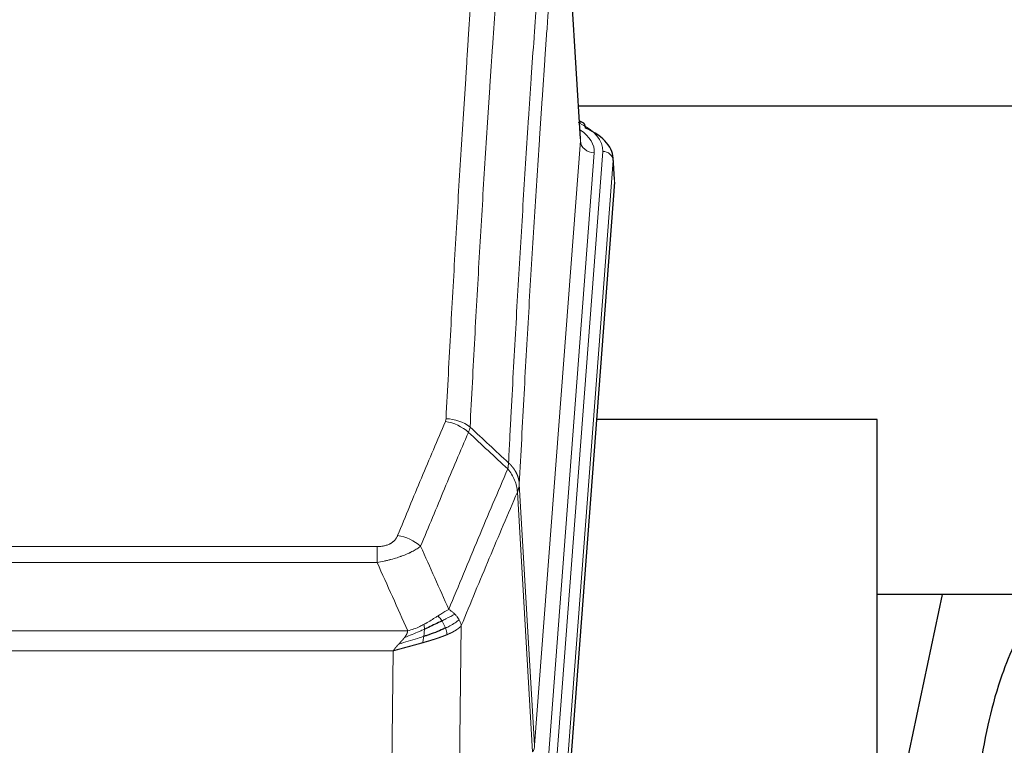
# Model space of a CAD drawing. Header units: inches. Extents: x 0 to 23760, y -13 to 16800.
# Tile 135 of 256: x 4380 to 4661, y 14096 to 14304. Entities that reach past the tile are written whole.
import ezdxf

# ---------------------------------------------------------------- set-up
doc = ezdxf.new("R2010")
doc.units = ezdxf.units.IN
doc.layers.add('1', color=7, linetype='Continuous', true_color=0xffffff)

msp = doc.modelspace()

# ---------------------------------------------------------------- linework, layer by layer
at = {"layer": '1', "color": 2, "linetype": 'Continuous', "lineweight": 25}
for p, q in [((4540.282, 14269.592), (4535.031, 14356.229)), ((4706.874, 14278.985), (4539.774, 14278.985)), ((4540.913, 14274.299), (4539.97, 14274.734)), ((4550.041, 14257.959), (4549.661, 14264.241)), ((4550.036, 14257.175), (4536.918, 14083.722)), ((4625.174, 14189.411), (4544.905, 14189.411)), ((4625.174, 14000.61), (4625.174, 14189.411)), ((4643.697, 14139.33), (4625.174, 14051.436)), ((4695.527, 14139.332), (4625.192, 14139.332))]:
    msp.add_line(p, q, dxfattribs=at)
at = {"layer": '1', "color": 110, "linetype": 'Continuous', "lineweight": 13}
for p, q in [((4540.277, 14269.016), (4535.029, 14355.606)), ((4527.211, 14096.243), (4540.277, 14269.016)), ((4544.269, 14265.59), (4531.203, 14092.817)), ((4533.55, 14092.664), (4546.661, 14266.025)), ((4549.655, 14263.455), (4536.544, 14090.094)), ((4550.036, 14257.175), (4549.655, 14263.455)), ((4522.834, 14170.92), (4527.211, 14096.243)), ((4526.63, 14094.334), (4522.278, 14168.586)), ((4276.842, 14153.039), (4482.185, 14153.039)), ((4482.185, 14148.475), (4482.185, 14153.039)), ((4482.185, 14148.475), (4276.842, 14148.475)), ((4268.111, 14128.996), (4490.916, 14128.996)), ((4506.235, 14130.442), (4505.278, 14054.791)), ((4486.803, 14123.252), (4272.224, 14123.252)), ((4485.835, 14046.756), (4486.803, 14123.252))]:
    msp.add_line(p, q, dxfattribs=at)
for centre, major_axis, ratio, start_param, end_param in [((4522.642, 14266.399), (24.034, 0.016), 0.461198, 6.2480186, 7.0671317), ((4539.656, 14271.575), (1.258, 2.724), 0.6272114, 6.2831797, 6.7581181), ((4520.25, 14265.964), (24.034, 0.016), 0.461198, 6.2480186, 6.8801307), ((4544.269, 14269.138), (3.989, -0.302), 0.8864705, 3.2608937, 4.7793301), ((4546.661, 14263.364), (2.991, -0.226), 0.8864705, 0.119301, 1.6377375), ((4501.693, 14180.499), (-9.188, 3.948), 0.8056434, 4.2999866, 5.045624), ((4501.88, 14181.291), (-9.987, 0.512), 0.8285973, 3.9974013, 4.7548106), ((4488.032, 14148.037), (9.245, -3.812), 0.7933159, 1.14397, 1.886928), ((4507.185, 14096.755), (-20.038, 0.241), 0.4621297, 2.903225, 3.1123764)]:
    msp.add_ellipse(centre, major_axis=major_axis, ratio=ratio, start_param=start_param, end_param=end_param, dxfattribs=at)
at = {"layer": '1', "color": 2, "linetype": 'Continuous', "lineweight": 25}
for centre, major_axis, ratio, start_param, end_param in [((4539.656, 14271.575), (1.258, 2.724), 0.6272114, 5.3993548, 6.2831797), ((4522.642, 14263.738), (27.03, 0.194), 0.4633579, 6.2451225, 7.0642357)]:
    msp.add_ellipse(centre, major_axis=major_axis, ratio=ratio, start_param=start_param, end_param=end_param, dxfattribs=at)
at = {"layer": '1', "color": 110, "linetype": 'Continuous', "lineweight": 13}
for points, knots in [([(4501.88, 14189.58), (4502.318, 14198.159), (4503.208, 14215.077), (4504.129, 14231.52), (4504.831, 14243.672), (4505.067, 14247.694), (4505.543, 14255.676), (4505.783, 14259.638), (4506.508, 14271.433), (4506.999, 14279.175), (4507.623, 14288.699), (4507.748, 14290.596), (4507.999, 14294.375), (4508.378, 14300.019), (4508.76, 14305.593), (4509.531, 14316.648), (4510.573, 14331.137), (4512.181, 14352.122), (4513.282, 14365.612), (4513.839, 14372.232)], [0, 0, 0, 0, 0.125, 0.25, 0.25, 0.3125, 0.3125, 0.375, 0.375, 0.5, 0.5, 0.53125, 0.53125, 0.5625, 0.625, 0.625, 0.75, 0.875, 1, 1, 1, 1]), ([(4520.722, 14369.642), (4520.164, 14363.03), (4519.062, 14349.555), (4517.452, 14328.595), (4516.409, 14314.122), (4515.637, 14303.081), (4515.254, 14297.513), (4514.875, 14291.875), (4514.623, 14288.101), (4514.498, 14286.206), (4513.874, 14276.693), (4513.382, 14268.96), (4512.656, 14257.179), (4512.415, 14253.222), (4511.939, 14245.249), (4511.703, 14241.232), (4511, 14229.094), (4510.078, 14212.671), (4509.186, 14195.772), (4508.748, 14187.204)], [0, 0, 0, 0, 0.125, 0.25, 0.375, 0.375, 0.4375, 0.46875, 0.46875, 0.5, 0.5, 0.625, 0.625, 0.6875, 0.6875, 0.75, 0.75, 0.875, 1, 1, 1, 1]), ([(4519.745, 14176.982), (4519.801, 14178.072), (4519.857, 14179.16), (4519.969, 14181.333), (4520.137, 14184.586), (4520.533, 14192.136), (4520.876, 14198.538), (4521.569, 14211.247), (4522.51, 14227.945), (4523.968, 14252.246), (4524.972, 14267.951), (4525.546, 14276.645), (4525.61, 14277.609), (4525.738, 14279.533), (4525.931, 14282.413), (4526.382, 14289.092), (4526.774, 14294.744), (4527.102, 14299.415), (4527.168, 14300.347), (4527.3, 14302.207), (4527.498, 14304.991), (4527.963, 14311.445), (4528.366, 14316.903), (4529.178, 14327.722), (4530.275, 14341.887), (4531.403, 14355.531), (4531.974, 14362.222)], [0, 0, 0, 0, 0.015625, 0.015625, 0.03125, 0.0625, 0.125, 0.125, 0.25, 0.375, 0.5, 0.5, 0.515625, 0.515625, 0.53125, 0.5625, 0.625, 0.625, 0.640625, 0.640625, 0.65625, 0.6875, 0.75, 0.75, 0.875, 1, 1, 1, 1]), ([(4535.029, 14355.606), (4534.46, 14348.933), (4533.335, 14335.327), (4532.241, 14321.203), (4531.432, 14310.415), (4531.03, 14304.972), (4530.566, 14298.537), (4530.368, 14295.761), (4530.237, 14293.906), (4530.171, 14292.977), (4529.843, 14288.32), (4529.453, 14282.684), (4529.003, 14276.025), (4528.811, 14273.154), (4528.683, 14271.235), (4528.62, 14270.274), (4528.047, 14261.606), (4527.046, 14245.949), (4525.591, 14221.723), (4524.185, 14196.755), (4523.279, 14179.614), (4522.834, 14170.92)], [0, 0, 0, 0, 0.125, 0.25, 0.25, 0.3125, 0.34375, 0.359375, 0.359375, 0.375, 0.375, 0.4375, 0.46875, 0.484375, 0.484375, 0.5, 0.5, 0.625, 0.75, 0.875, 1, 1, 1, 1]), ([(4488.032, 14156.193), (4489.166, 14158.954), (4490.301, 14161.705), (4492.574, 14167.182), (4493.711, 14169.91), (4497.126, 14178.058), (4499.408, 14183.444), (4501.693, 14188.785)], [0, 0, 0, 0, 0.25, 0.25, 0.5, 0.5, 1, 1, 1, 1]), ([(4501.88, 14189.58), (4501.874, 14189.446), (4501.855, 14189.313), (4501.792, 14189.048), (4501.749, 14188.916), (4501.693, 14188.785)], [0, 0, 0, 0, 0.5, 0.5, 1, 1, 1, 1]), ([(4508.289, 14185.698), (4506.001, 14180.362), (4503.717, 14174.98), (4500.298, 14166.84), (4499.159, 14164.115), (4496.884, 14158.642), (4495.747, 14155.894), (4494.612, 14153.135)], [0, 0, 0, 0, 0.5, 0.5, 0.75, 0.75, 1, 1, 1, 1]), ([(4519.745, 14176.982), (4519.724, 14176.718), (4519.708, 14176.431), (4519.65, 14175.841), (4519.608, 14175.538), (4519.533, 14175.244)], [0, 0, 0, 0, 0.5, 0.5, 1, 1, 1, 1]), ([(4519.745, 14176.982), (4519.758, 14176.97), (4519.783, 14176.947), (4519.821, 14176.913), (4519.859, 14176.878), (4519.897, 14176.843), (4519.935, 14176.807), (4519.974, 14176.77), (4520.012, 14176.734), (4520.051, 14176.696), (4520.09, 14176.659), (4520.129, 14176.62), (4520.167, 14176.582), (4520.206, 14176.543), (4520.245, 14176.503), (4520.284, 14176.463), (4520.324, 14176.422), (4520.363, 14176.381), (4520.402, 14176.34), (4520.441, 14176.298), (4520.48, 14176.255), (4520.52, 14176.212), (4520.559, 14176.168), (4520.598, 14176.124), (4520.637, 14176.08), (4520.676, 14176.035), (4520.716, 14175.989), (4520.755, 14175.943), (4520.794, 14175.896), (4520.833, 14175.849), (4520.872, 14175.801), (4520.911, 14175.753), (4520.949, 14175.705), (4520.988, 14175.655), (4521.027, 14175.605), (4521.065, 14175.555), (4521.103, 14175.504), (4521.142, 14175.453), (4521.18, 14175.401), (4521.218, 14175.348), (4521.256, 14175.295), (4521.293, 14175.242), (4521.331, 14175.188), (4521.368, 14175.133), (4521.405, 14175.078), (4521.442, 14175.022), (4521.479, 14174.965), (4521.515, 14174.909), (4521.551, 14174.851), (4521.587, 14174.793), (4521.623, 14174.734), (4521.659, 14174.675), (4521.694, 14174.616), (4521.729, 14174.555), (4521.763, 14174.494), (4521.797, 14174.433), (4521.831, 14174.371), (4521.865, 14174.309), (4521.898, 14174.246), (4521.933, 14174.177), (4521.97, 14174.104), (4522.009, 14174.027), (4522.046, 14173.949), (4522.083, 14173.87), (4522.119, 14173.792), (4522.154, 14173.713), (4522.188, 14173.634), (4522.222, 14173.554), (4522.254, 14173.475), (4522.286, 14173.395), (4522.317, 14173.315), (4522.347, 14173.234), (4522.376, 14173.154), (4522.404, 14173.073), (4522.432, 14172.992), (4522.458, 14172.911), (4522.484, 14172.829), (4522.509, 14172.748), (4522.533, 14172.666), (4522.556, 14172.584), (4522.579, 14172.502), (4522.6, 14172.42), (4522.62, 14172.337), (4522.64, 14172.255), (4522.659, 14172.172), (4522.677, 14172.089), (4522.694, 14172.006), (4522.71, 14171.923), (4522.725, 14171.84), (4522.74, 14171.757), (4522.753, 14171.673), (4522.766, 14171.59), (4522.777, 14171.506), (4522.788, 14171.423), (4522.798, 14171.339), (4522.807, 14171.255), (4522.815, 14171.172), (4522.823, 14171.088), (4522.829, 14171.004), (4522.833, 14170.948), (4522.834, 14170.92)], [0, 0, 0, 0, 0.0069372, 0.0139334, 0.0209887, 0.028103, 0.0352764, 0.0425088, 0.0498003, 0.0571509, 0.0645605, 0.0720292, 0.0795569, 0.0871437, 0.0947896, 0.1024945, 0.1102584, 0.1180815, 0.1259636, 0.1339048, 0.141905, 0.1499643, 0.1580827, 0.1662601, 0.1744966, 0.1827922, 0.1911468, 0.1995605, 0.2080333, 0.2165651, 0.225156, 0.233806, 0.2425151, 0.2512832, 0.2601104, 0.2689967, 0.277942, 0.2869465, 0.29601, 0.3051325, 0.3143142, 0.3235549, 0.3328547, 0.3422136, 0.3516315, 0.3611085, 0.3706446, 0.3802398, 0.3898941, 0.3996074, 0.4093798, 0.4192113, 0.4291019, 0.4390515, 0.4490602, 0.459128, 0.4692549, 0.4794409, 0.4896859, 0.4999901, 0.5124905, 0.524991, 0.5374914, 0.5499918, 0.5624922, 0.5749926, 0.587493, 0.5999934, 0.6124937, 0.6249941, 0.6374944, 0.6499948, 0.6624951, 0.6749954, 0.6874957, 0.699996, 0.7124963, 0.7249966, 0.7374968, 0.7499971, 0.7624973, 0.7749976, 0.7874978, 0.799998, 0.8124982, 0.8249984, 0.8374986, 0.8499988, 0.8624989, 0.8749991, 0.8874992, 0.8999993, 0.9124995, 0.9249996, 0.9374997, 0.9499998, 0.9624998, 0.9749999, 0.9875, 1, 1, 1, 1]), ([(4502.679, 14135.087), (4504.077, 14138.502), (4505.476, 14141.9), (4508.279, 14148.662), (4509.681, 14152.026), (4513.895, 14162.065), (4516.711, 14168.689), (4519.533, 14175.244)], [0, 0, 0, 0, 0.25, 0.25, 0.5, 0.5, 1, 1, 1, 1]), ([(4519.533, 14175.244), (4519.942, 14174.761), (4520.314, 14174.251), (4520.973, 14173.187), (4521.258, 14172.634), (4521.73, 14171.503), (4521.915, 14170.924), (4522.179, 14169.757), (4522.257, 14169.17), (4522.278, 14168.586)], [0, 0, 0, 0, 0.25, 0.25, 0.5, 0.5, 0.75, 0.75, 1, 1, 1, 1]), ([(4522.834, 14170.92), (4522.834, 14170.913), (4522.832, 14170.887), (4522.829, 14170.83), (4522.822, 14170.739), (4522.811, 14170.612), (4522.792, 14170.45), (4522.763, 14170.252), (4522.721, 14170.02), (4522.677, 14169.821), (4522.639, 14169.667), (4522.614, 14169.571), (4522.587, 14169.477), (4522.561, 14169.386), (4522.533, 14169.296), (4522.505, 14169.209), (4522.477, 14169.124), (4522.449, 14169.041), (4522.42, 14168.96), (4522.392, 14168.881), (4522.363, 14168.804), (4522.335, 14168.73), (4522.306, 14168.657), (4522.287, 14168.61), (4522.278, 14168.586)], [0, 0, 0, 0, 0.0092499, 0.0337179, 0.073404, 0.128308, 0.1984299, 0.2837694, 0.3843264, 0.5001005, 0.5424888, 0.5838484, 0.6241794, 0.6634821, 0.7017567, 0.7390032, 0.7752221, 0.8104134, 0.8445775, 0.8777146, 0.909825, 0.9409091, 0.9709673, 1, 1, 1, 1]), ([(4522.278, 14168.586), (4519.592, 14162.354), (4516.912, 14156.058), (4512.902, 14146.522), (4511.566, 14143.328), (4508.899, 14136.908), (4507.566, 14133.682), (4506.235, 14130.442)], [0, 0, 0, 0, 0.5, 0.5, 0.75, 0.75, 1, 1, 1, 1]), ([(4488.032, 14156.193), (4488.011, 14156.142), (4487.989, 14156.091), (4487.943, 14155.989), (4487.918, 14155.938), (4487.843, 14155.787), (4487.789, 14155.687), (4487.671, 14155.489), (4487.607, 14155.392), (4487.471, 14155.199), (4487.397, 14155.104), (4487.24, 14154.916), (4487.156, 14154.823), (4487.021, 14154.687), (4486.974, 14154.641), (4486.878, 14154.552), (4486.828, 14154.508), (4486.674, 14154.377), (4486.566, 14154.292), (4486.338, 14154.129), (4486.218, 14154.05), (4486.029, 14153.937), (4485.932, 14153.882), (4485.831, 14153.829), (4485.763, 14153.793), (4485.728, 14153.776), (4485.554, 14153.69), (4485.409, 14153.627), (4484.962, 14153.45), (4484.645, 14153.351), (4484.225, 14153.251), (4484.14, 14153.232), (4483.967, 14153.198), (4483.88, 14153.182), (4483.619, 14153.138), (4483.443, 14153.114), (4483.088, 14153.076), (4482.909, 14153.062), (4482.549, 14153.043), (4482.367, 14153.039), (4482.185, 14153.039)], [0, 0, 0, 0, 0.03125, 0.03125, 0.0625, 0.0625, 0.125, 0.125, 0.1875, 0.1875, 0.25, 0.25, 0.3125, 0.3125, 0.34375, 0.34375, 0.375, 0.375, 0.4375, 0.4375, 0.5, 0.5, 0.53125, 0.546875, 0.546875, 0.5625, 0.5625, 0.625, 0.625, 0.75, 0.75, 0.78125, 0.78125, 0.8125, 0.8125, 0.875, 0.875, 0.9375, 0.9375, 1, 1, 1, 1]), ([(4494.612, 14153.135), (4494.314, 14152.902), (4493.988, 14152.672), (4493.275, 14152.214), (4492.888, 14151.987), (4492.26, 14151.651), (4491.988, 14151.512), (4491.703, 14151.373), (4491.588, 14151.318), (4491.53, 14151.29), (4491.354, 14151.208), (4491.235, 14151.153), (4490.633, 14150.882), (4490.124, 14150.671), (4489.452, 14150.416), (4489.316, 14150.365), (4489.108, 14150.289), (4489.039, 14150.264), (4488.899, 14150.215), (4488.829, 14150.19), (4488.477, 14150.067), (4488.19, 14149.971), (4487.314, 14149.69), (4486.709, 14149.512), (4486.006, 14149.323), (4485.927, 14149.302), (4485.769, 14149.261), (4485.69, 14149.24), (4485.452, 14149.179), (4485.293, 14149.139), (4484.813, 14149.022), (4484.491, 14148.946), (4483.515, 14148.729), (4482.855, 14148.597), (4482.185, 14148.475)], [0, 0, 0, 0, 0.125, 0.125, 0.25, 0.25, 0.3125, 0.328125, 0.328125, 0.34375, 0.34375, 0.375, 0.375, 0.5, 0.5, 0.53125, 0.53125, 0.546875, 0.546875, 0.5625, 0.5625, 0.625, 0.625, 0.75, 0.75, 0.765625, 0.765625, 0.78125, 0.78125, 0.8125, 0.8125, 0.875, 0.875, 1, 1, 1, 1]), ([(4502.679, 14135.087), (4501.986, 14134.76), (4501.22, 14134.294), (4500.093, 14133.574), (4499.802, 14133.386), (4499.504, 14133.192)], [0, 0, 0, 0, 0.75, 0.75, 1, 1, 1, 1]), ([(4504.386, 14133.743), (4503.687, 14133.36), (4502.817, 14132.888), (4501.456, 14132.182), (4501.099, 14132), (4500.728, 14131.812)], [0, 0, 0, 0, 0.75, 0.75, 1, 1, 1, 1]), ([(4504.386, 14133.743), (4504.263, 14133.867), (4504.135, 14133.988), (4503.803, 14134.284), (4503.592, 14134.455), (4503.15, 14134.782), (4502.919, 14134.939), (4502.679, 14135.087)], [0, 0, 0, 0, 0.25, 0.25, 0.625, 0.625, 1, 1, 1, 1]), ([(4505.596, 14132.155), (4505.557, 14132.224), (4505.517, 14132.294), (4505.349, 14132.569), (4505.21, 14132.773), (4504.907, 14133.171), (4504.743, 14133.366), (4504.508, 14133.618), (4504.447, 14133.681), (4504.386, 14133.743)], [0, 0, 0, 0, 0.125, 0.125, 0.5, 0.5, 0.875, 0.875, 1, 1, 1, 1]), ([(4495.534, 14130.784), (4495.174, 14130.593), (4494.807, 14130.407), (4493.313, 14129.704), (4492.137, 14129.262), (4490.916, 14128.996)], [0, 0, 0, 0, 0.25, 0.25, 1, 1, 1, 1]), ([(4499.504, 14133.192), (4499.354, 14133.095), (4499.203, 14132.997), (4498.588, 14132.6), (4498.109, 14132.293), (4497.115, 14131.679), (4496.6, 14131.372), (4495.893, 14130.978), (4495.714, 14130.88), (4495.534, 14130.784)], [0, 0, 0, 0, 0.125, 0.125, 0.5, 0.5, 0.875, 0.875, 1, 1, 1, 1]), ([(4495.684, 14129.415), (4495.686, 14129.57), (4495.684, 14129.718), (4495.671, 14130.061), (4495.655, 14130.245), (4495.607, 14130.557), (4495.575, 14130.687), (4495.534, 14130.784)], [0, 0, 0, 0, 0.25, 0.25, 0.625, 0.625, 1, 1, 1, 1]), ([(4500.728, 14131.812), (4500.629, 14131.967), (4500.528, 14132.115), (4500.271, 14132.459), (4500.114, 14132.643), (4499.803, 14132.958), (4499.65, 14133.09), (4499.504, 14133.192)], [0, 0, 0, 0, 0.25, 0.25, 0.625, 0.625, 1, 1, 1, 1]), ([(4501.714, 14129.739), (4501.683, 14129.827), (4501.651, 14129.916), (4501.516, 14130.273), (4501.403, 14130.544), (4501.154, 14131.072), (4501.017, 14131.33), (4500.826, 14131.655), (4500.777, 14131.734), (4500.728, 14131.812)], [0, 0, 0, 0, 0.125, 0.125, 0.5, 0.5, 0.875, 0.875, 1, 1, 1, 1]), ([(4505.596, 14132.155), (4504.984, 14131.571), (4504.088, 14130.962), (4502.559, 14130.147), (4502.149, 14129.943), (4501.714, 14129.739)], [0, 0, 0, 0, 0.75, 0.75, 1, 1, 1, 1]), ([(4506.235, 14130.442), (4506.151, 14130.875), (4506.009, 14131.308), (4505.746, 14131.875), (4505.674, 14132.015), (4505.596, 14132.155)], [0, 0, 0, 0, 0.75, 0.75, 1, 1, 1, 1]), ([(4495.684, 14129.415), (4495.227, 14129.211), (4494.763, 14129.007), (4492.892, 14128.203), (4491.456, 14127.619), (4490.046, 14127.097)], [0, 0, 0, 0, 0.25, 0.25, 1, 1, 1, 1]), ([(4490.046, 14127.097), (4490.054, 14127.108), (4490.069, 14127.129), (4490.093, 14127.161), (4490.116, 14127.193), (4490.139, 14127.225), (4490.162, 14127.256), (4490.184, 14127.288), (4490.206, 14127.319), (4490.228, 14127.351), (4490.249, 14127.382), (4490.27, 14127.413), (4490.291, 14127.444), (4490.311, 14127.475), (4490.331, 14127.506), (4490.351, 14127.537), (4490.37, 14127.567), (4490.389, 14127.598), (4490.408, 14127.628), (4490.426, 14127.659), (4490.444, 14127.689), (4490.462, 14127.719), (4490.479, 14127.749), (4490.496, 14127.779), (4490.513, 14127.809), (4490.529, 14127.839), (4490.545, 14127.868), (4490.561, 14127.898), (4490.576, 14127.927), (4490.591, 14127.957), (4490.606, 14127.986), (4490.62, 14128.015), (4490.634, 14128.044), (4490.648, 14128.073), (4490.661, 14128.102), (4490.674, 14128.131), (4490.687, 14128.159), (4490.699, 14128.188), (4490.711, 14128.216), (4490.723, 14128.244), (4490.735, 14128.273), (4490.746, 14128.301), (4490.756, 14128.329), (4490.767, 14128.357), (4490.777, 14128.384), (4490.786, 14128.412), (4490.796, 14128.44), (4490.805, 14128.467), (4490.814, 14128.495), (4490.822, 14128.522), (4490.83, 14128.549), (4490.838, 14128.576), (4490.845, 14128.603), (4490.852, 14128.63), (4490.859, 14128.657), (4490.865, 14128.684), (4490.871, 14128.71), (4490.877, 14128.737), (4490.883, 14128.763), (4490.888, 14128.789), (4490.892, 14128.815), (4490.897, 14128.842), (4490.901, 14128.867), (4490.905, 14128.893), (4490.908, 14128.919), (4490.911, 14128.945), (4490.914, 14128.97), (4490.916, 14128.987), (4490.916, 14128.996)], [0, 0, 0, 0, 0.0185022, 0.0368847, 0.0551481, 0.073293, 0.0913199, 0.1092294, 0.1270222, 0.1446988, 0.1622598, 0.1797059, 0.1970378, 0.2142561, 0.2313614, 0.2483544, 0.265236, 0.2820066, 0.2986672, 0.3152184, 0.331661, 0.3479958, 0.3642235, 0.380345, 0.3963611, 0.4122725, 0.4280803, 0.4437851, 0.459388, 0.4748898, 0.4902915, 0.5055939, 0.5207981, 0.535905, 0.5509156, 0.565831, 0.5806521, 0.5953801, 0.6100159, 0.6245607, 0.6390157, 0.6533819, 0.6676604, 0.6818526, 0.6959596, 0.7099825, 0.7239227, 0.7377815, 0.75156, 0.7652597, 0.7788818, 0.7924277, 0.8058989, 0.8192966, 0.8326224, 0.8458776, 0.8590638, 0.8721825, 0.8852351, 0.8982233, 0.9111485, 0.9240124, 0.9368166, 0.9495628, 0.9622525, 0.9748874, 0.9874694, 1, 1, 1, 1]), ([(4502.204, 14127.893), (4502.189, 14127.887), (4502.16, 14127.875), (4502.116, 14127.856), (4502.071, 14127.838), (4502.027, 14127.819), (4501.982, 14127.801), (4501.938, 14127.782), (4501.893, 14127.764), (4501.848, 14127.745), (4501.803, 14127.727), (4501.758, 14127.709), (4501.713, 14127.691), (4501.668, 14127.672), (4501.622, 14127.654), (4501.577, 14127.636), (4501.531, 14127.618), (4501.486, 14127.6), (4501.44, 14127.582), (4501.394, 14127.564), (4501.348, 14127.546), (4501.302, 14127.529), (4501.256, 14127.511), (4501.21, 14127.493), (4501.164, 14127.475), (4501.118, 14127.457), (4501.071, 14127.44), (4501.025, 14127.422), (4500.978, 14127.405), (4500.932, 14127.387), (4500.885, 14127.37), (4500.838, 14127.352), (4500.791, 14127.335), (4500.744, 14127.317), (4500.697, 14127.3), (4500.65, 14127.283), (4500.603, 14127.265), (4500.556, 14127.248), (4500.509, 14127.231), (4500.462, 14127.214), (4500.414, 14127.197), (4500.367, 14127.179), (4500.319, 14127.162), (4500.272, 14127.145), (4500.224, 14127.128), (4500.176, 14127.111), (4500.129, 14127.095), (4500.081, 14127.078), (4500.033, 14127.061), (4499.985, 14127.044), (4499.937, 14127.027), (4499.889, 14127.011), (4499.841, 14126.994), (4499.793, 14126.977), (4499.745, 14126.961), (4499.696, 14126.944), (4499.648, 14126.928), (4499.6, 14126.911), (4499.552, 14126.895), (4499.503, 14126.878), (4499.455, 14126.862), (4499.406, 14126.845), (4499.358, 14126.829), (4499.309, 14126.813), (4499.261, 14126.797), (4499.212, 14126.78), (4499.164, 14126.764), (4499.115, 14126.748), (4499.066, 14126.732), (4499.017, 14126.716), (4498.969, 14126.7), (4498.92, 14126.684), (4498.871, 14126.668), (4498.822, 14126.652), (4498.773, 14126.636), (4498.724, 14126.62), (4498.676, 14126.604), (4498.627, 14126.589), (4498.578, 14126.573), (4498.529, 14126.557), (4498.48, 14126.541), (4498.431, 14126.526), (4498.382, 14126.51), (4498.333, 14126.495), (4498.283, 14126.479), (4498.234, 14126.464), (4498.185, 14126.448), (4498.136, 14126.433), (4498.087, 14126.417), (4498.038, 14126.402), (4497.989, 14126.386), (4497.94, 14126.371), (4497.89, 14126.356), (4497.841, 14126.341), (4497.792, 14126.325), (4497.743, 14126.31), (4497.694, 14126.295), (4497.645, 14126.28), (4497.595, 14126.265), (4497.546, 14126.25), (4497.497, 14126.235), (4497.448, 14126.22), (4497.399, 14126.205), (4497.35, 14126.19), (4497.3, 14126.175), (4497.251, 14126.16), (4497.202, 14126.145), (4497.153, 14126.13), (4497.104, 14126.116), (4497.055, 14126.101), (4497.005, 14126.086), (4496.956, 14126.071), (4496.907, 14126.057), (4496.858, 14126.042), (4496.809, 14126.028), (4496.76, 14126.013), (4496.711, 14125.998), (4496.662, 14125.984), (4496.613, 14125.969), (4496.564, 14125.955), (4496.515, 14125.941), (4496.466, 14125.926), (4496.417, 14125.912), (4496.368, 14125.897), (4496.319, 14125.883), (4496.27, 14125.869), (4496.221, 14125.855), (4496.172, 14125.84), (4496.123, 14125.826), (4496.075, 14125.812), (4496.026, 14125.798), (4495.977, 14125.784), (4495.928, 14125.77), (4495.88, 14125.756), (4495.831, 14125.742), (4495.782, 14125.728), (4495.734, 14125.714), (4495.685, 14125.7), (4495.637, 14125.686), (4495.588, 14125.672), (4495.54, 14125.658), (4495.491, 14125.644), (4495.443, 14125.63), (4495.394, 14125.616), (4495.346, 14125.603), (4495.298, 14125.589), (4495.249, 14125.575), (4495.217, 14125.566), (4495.201, 14125.562)], [0, 0, 0, 0, 0.0076941, 0.0153765, 0.0230472, 0.0307061, 0.0383534, 0.045989, 0.0536129, 0.061225, 0.0688255, 0.0764143, 0.0839914, 0.0915567, 0.0991104, 0.1066524, 0.1141827, 0.1217013, 0.1292082, 0.1367034, 0.1441869, 0.1516588, 0.1591189, 0.1665674, 0.1740041, 0.1814292, 0.1888426, 0.1962444, 0.2036344, 0.2110128, 0.2183794, 0.2257344, 0.2330778, 0.2404094, 0.2477294, 0.2550377, 0.2623343, 0.2696193, 0.2768926, 0.2841542, 0.2914041, 0.2986424, 0.305869, 0.313084, 0.3202872, 0.3274789, 0.3346588, 0.3418271, 0.3489838, 0.3561287, 0.3632621, 0.3703837, 0.3774937, 0.3845921, 0.3916788, 0.3987539, 0.4058173, 0.412869, 0.4199092, 0.4269376, 0.4339544, 0.4409596, 0.4479532, 0.454935, 0.4619053, 0.4688639, 0.4758109, 0.4827462, 0.4896699, 0.496582, 0.5034825, 0.5103713, 0.5172485, 0.524114, 0.5309679, 0.5378102, 0.5446409, 0.55146, 0.5582674, 0.5650632, 0.5718474, 0.57862, 0.5853809, 0.5921303, 0.598868, 0.6055941, 0.6123087, 0.6190116, 0.6257029, 0.6323825, 0.6390506, 0.6457071, 0.652352, 0.6589853, 0.665607, 0.672217, 0.6788155, 0.6854024, 0.6919777, 0.6985414, 0.7050935, 0.7116341, 0.718163, 0.7246804, 0.7311862, 0.7376804, 0.744163, 0.750634, 0.7570935, 0.7635413, 0.7699776, 0.7764024, 0.7828155, 0.7892171, 0.7956072, 0.8019856, 0.8083525, 0.8147079, 0.8210516, 0.8273839, 0.8337045, 0.8400136, 0.8463112, 0.8525972, 0.8588716, 0.8651345, 0.8713859, 0.8776257, 0.8838539, 0.8900706, 0.8962758, 0.9024695, 0.9086516, 0.9148221, 0.9209812, 0.9271287, 0.9332646, 0.9393891, 0.945502, 0.9516034, 0.9576933, 0.9637717, 0.9698385, 0.9758938, 0.9819376, 0.9879699, 0.9939907, 1, 1, 1, 1]), ([(4495.516, 14127.355), (4495.528, 14127.442), (4495.539, 14127.529), (4495.584, 14127.882), (4495.613, 14128.151), (4495.657, 14128.677), (4495.672, 14128.934), (4495.682, 14129.258), (4495.684, 14129.337), (4495.684, 14129.415)], [0, 0, 0, 0, 0.125, 0.125, 0.5, 0.5, 0.875, 0.875, 1, 1, 1, 1]), ([(4502.204, 14127.893), (4502.132, 14128.254), (4502.033, 14128.713), (4501.832, 14129.388), (4501.775, 14129.562), (4501.714, 14129.739)], [0, 0, 0, 0, 0.75, 0.75, 1, 1, 1, 1]), ([(4506.235, 14130.442), (4506.23, 14130.434), (4506.218, 14130.42), (4506.2, 14130.399), (4506.181, 14130.377), (4506.163, 14130.356), (4506.144, 14130.335), (4506.126, 14130.313), (4506.107, 14130.292), (4506.088, 14130.271), (4506.068, 14130.25), (4506.049, 14130.23), (4506.029, 14130.209), (4506.009, 14130.188), (4505.99, 14130.168), (4505.969, 14130.147), (4505.949, 14130.127), (4505.929, 14130.107), (4505.908, 14130.087), (4505.888, 14130.066), (4505.867, 14130.046), (4505.846, 14130.026), (4505.825, 14130.007), (4505.804, 14129.987), (4505.782, 14129.967), (4505.761, 14129.948), (4505.739, 14129.928), (4505.717, 14129.909), (4505.695, 14129.889), (4505.674, 14129.87), (4505.651, 14129.851), (4505.629, 14129.832), (4505.607, 14129.813), (4505.584, 14129.794), (4505.562, 14129.775), (4505.539, 14129.756), (4505.517, 14129.738), (4505.494, 14129.719), (4505.471, 14129.701), (4505.448, 14129.682), (4505.425, 14129.664), (4505.401, 14129.646), (4505.378, 14129.628), (4505.355, 14129.61), (4505.331, 14129.592), (4505.308, 14129.574), (4505.284, 14129.556), (4505.26, 14129.538), (4505.237, 14129.521), (4505.213, 14129.503), (4505.189, 14129.486), (4505.165, 14129.468), (4505.141, 14129.451), (4505.117, 14129.434), (4505.092, 14129.417), (4505.068, 14129.399), (4505.044, 14129.383), (4505.02, 14129.366), (4504.995, 14129.349), (4504.971, 14129.332), (4504.946, 14129.316), (4504.922, 14129.299), (4504.897, 14129.283), (4504.872, 14129.266), (4504.848, 14129.25), (4504.823, 14129.234), (4504.798, 14129.217), (4504.773, 14129.201), (4504.749, 14129.185), (4504.724, 14129.17), (4504.699, 14129.154), (4504.674, 14129.138), (4504.649, 14129.122), (4504.624, 14129.107), (4504.599, 14129.091), (4504.574, 14129.076), (4504.549, 14129.061), (4504.524, 14129.045), (4504.499, 14129.03), (4504.474, 14129.015), (4504.449, 14129), (4504.424, 14128.985), (4504.399, 14128.97), (4504.374, 14128.956), (4504.349, 14128.941), (4504.324, 14128.926), (4504.298, 14128.912), (4504.273, 14128.897), (4504.248, 14128.883), (4504.223, 14128.869), (4504.198, 14128.855), (4504.173, 14128.84), (4504.148, 14128.826), (4504.123, 14128.812), (4504.098, 14128.798), (4504.073, 14128.785), (4504.048, 14128.771), (4504.023, 14128.757), (4503.998, 14128.744), (4503.973, 14128.73), (4503.948, 14128.717), (4503.924, 14128.703), (4503.899, 14128.69), (4503.874, 14128.677), (4503.849, 14128.664), (4503.825, 14128.651), (4503.8, 14128.638), (4503.775, 14128.625), (4503.751, 14128.612), (4503.726, 14128.599), (4503.702, 14128.587), (4503.677, 14128.574), (4503.653, 14128.562), (4503.628, 14128.549), (4503.604, 14128.537), (4503.58, 14128.524), (4503.555, 14128.512), (4503.531, 14128.5), (4503.507, 14128.488), (4503.483, 14128.476), (4503.459, 14128.464), (4503.435, 14128.452), (4503.411, 14128.441), (4503.387, 14128.429), (4503.363, 14128.417), (4503.34, 14128.406), (4503.316, 14128.394), (4503.292, 14128.383), (4503.269, 14128.371), (4503.245, 14128.36), (4503.222, 14128.349), (4503.199, 14128.338), (4503.175, 14128.327), (4503.152, 14128.316), (4503.129, 14128.305), (4503.106, 14128.294), (4503.083, 14128.283), (4503.06, 14128.273), (4503.037, 14128.262), (4503.015, 14128.251), (4502.992, 14128.241), (4502.969, 14128.231), (4502.947, 14128.22), (4502.925, 14128.21), (4502.902, 14128.2), (4502.88, 14128.19), (4502.858, 14128.18), (4502.836, 14128.17), (4502.814, 14128.16), (4502.792, 14128.15), (4502.77, 14128.14), (4502.749, 14128.13), (4502.727, 14128.121), (4502.706, 14128.111), (4502.684, 14128.102), (4502.663, 14128.092), (4502.642, 14128.083), (4502.621, 14128.073), (4502.6, 14128.064), (4502.579, 14128.055), (4502.558, 14128.046), (4502.538, 14128.037), (4502.517, 14128.028), (4502.497, 14128.019), (4502.476, 14128.01), (4502.456, 14128.001), (4502.436, 14127.993), (4502.416, 14127.984), (4502.396, 14127.975), (4502.377, 14127.967), (4502.357, 14127.958), (4502.337, 14127.95), (4502.318, 14127.942), (4502.299, 14127.934), (4502.279, 14127.925), (4502.26, 14127.917), (4502.241, 14127.909), (4502.223, 14127.901), (4502.21, 14127.896), (4502.204, 14127.893)], [0, 0, 0, 0, 0.0080212, 0.0160154, 0.0239827, 0.0319231, 0.0398365, 0.0477229, 0.0555824, 0.0634149, 0.0712205, 0.0789992, 0.0867509, 0.0944756, 0.1021734, 0.1098443, 0.1174881, 0.1251051, 0.1326951, 0.1402581, 0.1477942, 0.1553034, 0.1627856, 0.1702408, 0.1776691, 0.1850704, 0.1924448, 0.1997923, 0.2071128, 0.2144063, 0.2216729, 0.2289126, 0.2361253, 0.243311, 0.2504698, 0.2576016, 0.2647065, 0.2717845, 0.2788355, 0.2858595, 0.2928566, 0.2998268, 0.30677, 0.3136862, 0.3205755, 0.3274379, 0.3342733, 0.3410817, 0.3478632, 0.3546178, 0.3613454, 0.3680461, 0.3747198, 0.3813665, 0.3879863, 0.3945792, 0.4011451, 0.4076841, 0.4141961, 0.4206811, 0.4271393, 0.4335704, 0.4399746, 0.4463519, 0.4527022, 0.4590256, 0.465322, 0.4715915, 0.477834, 0.4840496, 0.4902382, 0.4963999, 0.5025346, 0.5086424, 0.5147232, 0.5207771, 0.526804, 0.532804, 0.5387771, 0.5447232, 0.5506423, 0.5565345, 0.5623997, 0.568238, 0.5740494, 0.5798338, 0.5855912, 0.5913217, 0.5970253, 0.6027019, 0.6083515, 0.6139742, 0.61957, 0.6251388, 0.6306807, 0.6361956, 0.6416836, 0.6471446, 0.6525787, 0.6579858, 0.663366, 0.6687192, 0.6740455, 0.6793448, 0.6846172, 0.6898627, 0.6950812, 0.7002727, 0.7054373, 0.710575, 0.7156857, 0.7207694, 0.7258262, 0.7308561, 0.735859, 0.740835, 0.745784, 0.7507061, 0.7556012, 0.7604694, 0.7653107, 0.7701249, 0.7749123, 0.7796727, 0.7844061, 0.7891127, 0.7937922, 0.7984448, 0.8030705, 0.8076692, 0.812241, 0.8167858, 0.8213037, 0.8257947, 0.8302587, 0.8346957, 0.8391058, 0.843489, 0.8478452, 0.8521745, 0.8564768, 0.8607522, 0.8650006, 0.8692221, 0.8734166, 0.8775842, 0.8817249, 0.8858386, 0.8899254, 0.8939852, 0.8980181, 0.902024, 0.906003, 0.909955, 0.9138802, 0.9177783, 0.9216495, 0.9254938, 0.9293111, 0.9331015, 0.936865, 0.9406015, 0.944311, 0.9479937, 0.9516493, 0.9552781, 0.9588799, 0.9624547, 0.9660026, 0.9695236, 0.9730176, 0.9764847, 0.9799249, 0.9833381, 0.9867243, 0.9900837, 0.993416, 0.9967215, 1, 1, 1, 1]), ([(4495.201, 14125.562), (4495.179, 14125.555), (4495.136, 14125.543), (4495.071, 14125.525), (4495.006, 14125.506), (4494.941, 14125.488), (4494.876, 14125.47), (4494.811, 14125.451), (4494.746, 14125.433), (4494.681, 14125.415), (4494.615, 14125.396), (4494.55, 14125.378), (4494.485, 14125.36), (4494.42, 14125.342), (4494.355, 14125.324), (4494.29, 14125.305), (4494.224, 14125.287), (4494.159, 14125.269), (4494.094, 14125.251), (4494.029, 14125.233), (4493.963, 14125.215), (4493.898, 14125.197), (4493.833, 14125.179), (4493.768, 14125.161), (4493.703, 14125.143), (4493.637, 14125.125), (4493.572, 14125.107), (4493.507, 14125.089), (4493.442, 14125.071), (4493.376, 14125.053), (4493.311, 14125.035), (4493.246, 14125.017), (4493.181, 14124.999), (4493.116, 14124.982), (4493.05, 14124.964), (4492.985, 14124.946), (4492.92, 14124.928), (4492.855, 14124.91), (4492.79, 14124.893), (4492.725, 14124.875), (4492.66, 14124.857), (4492.594, 14124.839), (4492.529, 14124.822), (4492.464, 14124.804), (4492.399, 14124.786), (4492.334, 14124.769), (4492.269, 14124.751), (4492.204, 14124.733), (4492.139, 14124.716), (4492.075, 14124.698), (4492.01, 14124.681), (4491.945, 14124.663), (4491.88, 14124.645), (4491.815, 14124.628), (4491.751, 14124.61), (4491.686, 14124.593), (4491.621, 14124.575), (4491.556, 14124.558), (4491.492, 14124.54), (4491.427, 14124.523), (4491.363, 14124.505), (4491.298, 14124.488), (4491.234, 14124.47), (4491.169, 14124.453), (4491.105, 14124.436), (4491.041, 14124.418), (4490.976, 14124.401), (4490.912, 14124.383), (4490.848, 14124.366), (4490.784, 14124.349), (4490.719, 14124.331), (4490.655, 14124.314), (4490.591, 14124.297), (4490.527, 14124.279), (4490.463, 14124.262), (4490.399, 14124.245), (4490.336, 14124.227), (4490.272, 14124.21), (4490.208, 14124.193), (4490.144, 14124.176), (4490.081, 14124.158), (4490.017, 14124.141), (4489.954, 14124.124), (4489.89, 14124.107), (4489.827, 14124.089), (4489.763, 14124.072), (4489.7, 14124.055), (4489.637, 14124.038), (4489.574, 14124.021), (4489.511, 14124.003), (4489.447, 14123.986), (4489.384, 14123.969), (4489.322, 14123.952), (4489.259, 14123.935), (4489.196, 14123.918), (4489.133, 14123.9), (4489.07, 14123.883), (4489.008, 14123.866), (4488.945, 14123.849), (4488.883, 14123.832), (4488.82, 14123.815), (4488.758, 14123.798), (4488.696, 14123.781), (4488.634, 14123.763), (4488.571, 14123.746), (4488.509, 14123.729), (4488.447, 14123.712), (4488.385, 14123.695), (4488.324, 14123.678), (4488.262, 14123.661), (4488.2, 14123.644), (4488.139, 14123.627), (4488.077, 14123.61), (4488.016, 14123.593), (4487.954, 14123.576), (4487.893, 14123.559), (4487.832, 14123.541), (4487.771, 14123.524), (4487.709, 14123.507), (4487.648, 14123.49), (4487.588, 14123.473), (4487.527, 14123.456), (4487.466, 14123.439), (4487.405, 14123.422), (4487.345, 14123.405), (4487.284, 14123.388), (4487.224, 14123.371), (4487.164, 14123.354), (4487.103, 14123.337), (4487.043, 14123.32), (4486.983, 14123.303), (4486.923, 14123.286), (4486.863, 14123.269), (4486.823, 14123.257), (4486.803, 14123.252)], [0, 0, 0, 0, 0.0081592, 0.0163092, 0.0244501, 0.0325819, 0.0407045, 0.0488181, 0.0569225, 0.0650178, 0.0731041, 0.0811812, 0.0892493, 0.0973083, 0.1053581, 0.113399, 0.1214307, 0.1294534, 0.137467, 0.1454716, 0.1534671, 0.1614536, 0.169431, 0.1773994, 0.1853588, 0.1933091, 0.2012504, 0.2091827, 0.217106, 0.2250203, 0.2329256, 0.2408219, 0.2487092, 0.2565875, 0.2644568, 0.2723172, 0.2801686, 0.288011, 0.2958444, 0.303669, 0.3114845, 0.3192911, 0.3270888, 0.3348775, 0.3426574, 0.3504282, 0.3581902, 0.3659433, 0.3736874, 0.3814227, 0.389149, 0.3968665, 0.4045751, 0.4122748, 0.4199656, 0.4276476, 0.4353206, 0.4429849, 0.4506403, 0.4582868, 0.4659245, 0.4735534, 0.4811734, 0.4887846, 0.496387, 0.5039805, 0.5115653, 0.5191413, 0.5267084, 0.5342668, 0.5418164, 0.5493572, 0.5568893, 0.5644125, 0.5719271, 0.5794328, 0.5869298, 0.5944181, 0.6018976, 0.6093684, 0.6168305, 0.6242839, 0.6317285, 0.6391644, 0.6465917, 0.6540102, 0.6614201, 0.6688212, 0.6762137, 0.6835975, 0.6909727, 0.6983392, 0.705697, 0.7130462, 0.7203868, 0.7277187, 0.735042, 0.7423567, 0.7496628, 0.7569603, 0.7642491, 0.7715294, 0.7788011, 0.7860642, 0.7933187, 0.8005646, 0.807802, 0.8150309, 0.8222512, 0.8294629, 0.8366661, 0.8438608, 0.851047, 0.8582246, 0.8653938, 0.8725544, 0.8797065, 0.8868502, 0.8939854, 0.9011121, 0.9082303, 0.9153401, 0.9224414, 0.9295343, 0.9366187, 0.9436947, 0.9507623, 0.9578214, 0.9648722, 0.9719145, 0.9789485, 0.985974, 0.9929912, 1, 1, 1, 1]), ([(4486.803, 14123.252), (4486.809, 14123.26), (4486.819, 14123.278), (4486.836, 14123.303), (4486.852, 14123.33), (4486.869, 14123.356), (4486.887, 14123.383), (4486.905, 14123.41), (4486.923, 14123.437), (4486.941, 14123.465), (4486.96, 14123.493), (4486.98, 14123.521), (4487, 14123.55), (4487.02, 14123.578), (4487.041, 14123.607), (4487.061, 14123.637), (4487.083, 14123.666), (4487.105, 14123.696), (4487.127, 14123.726), (4487.149, 14123.756), (4487.172, 14123.787), (4487.196, 14123.818), (4487.219, 14123.849), (4487.244, 14123.881), (4487.268, 14123.913), (4487.293, 14123.945), (4487.318, 14123.977), (4487.344, 14124.01), (4487.37, 14124.043), (4487.397, 14124.076), (4487.423, 14124.109), (4487.451, 14124.143), (4487.478, 14124.177), (4487.507, 14124.211), (4487.535, 14124.246), (4487.564, 14124.281), (4487.593, 14124.316), (4487.623, 14124.351), (4487.653, 14124.387), (4487.683, 14124.423), (4487.714, 14124.459), (4487.745, 14124.496), (4487.777, 14124.532), (4487.809, 14124.569), (4487.841, 14124.607), (4487.874, 14124.644), (4487.907, 14124.682), (4487.941, 14124.72), (4487.975, 14124.759), (4488.009, 14124.798), (4488.044, 14124.837), (4488.079, 14124.876), (4488.115, 14124.916), (4488.15, 14124.955), (4488.187, 14124.995), (4488.224, 14125.036), (4488.261, 14125.076), (4488.298, 14125.117), (4488.336, 14125.159), (4488.362, 14125.186), (4488.374, 14125.2)], [0, 0, 0, 0, 0.0121901, 0.0245516, 0.0370849, 0.0497905, 0.0626689, 0.0757204, 0.0889455, 0.1023447, 0.1159182, 0.1296666, 0.14359, 0.1576889, 0.1719636, 0.1864145, 0.2010418, 0.2158458, 0.2308268, 0.2459852, 0.261321, 0.2768347, 0.2925265, 0.3083966, 0.3244452, 0.3406727, 0.357079, 0.3736646, 0.3904296, 0.4073742, 0.4244986, 0.4418029, 0.4592875, 0.4769523, 0.4947976, 0.5128236, 0.5310305, 0.5494183, 0.5679872, 0.5867374, 0.605669, 0.6247822, 0.644077, 0.6635537, 0.6832123, 0.7030529, 0.7230758, 0.7432809, 0.7636685, 0.7842385, 0.8049912, 0.8259267, 0.8470449, 0.8683461, 0.8898303, 0.9114976, 0.9333482, 0.955382, 0.9775993, 1, 1, 1, 1]), ([(4495.516, 14127.355), (4494.938, 14127.164), (4494.35, 14126.976), (4491.976, 14126.234), (4490.147, 14125.704), (4488.374, 14125.2)], [0, 0, 0, 0, 0.25, 0.25, 1, 1, 1, 1]), ([(4488.374, 14125.2), (4488.389, 14125.215), (4488.417, 14125.246), (4488.458, 14125.291), (4488.499, 14125.334), (4488.538, 14125.377), (4488.577, 14125.419), (4488.614, 14125.459), (4488.65, 14125.498), (4488.686, 14125.536), (4488.72, 14125.573), (4488.753, 14125.609), (4488.785, 14125.644), (4488.816, 14125.678), (4488.846, 14125.71), (4488.875, 14125.741), (4488.903, 14125.771), (4488.93, 14125.8), (4488.956, 14125.828), (4488.98, 14125.855), (4489.004, 14125.881), (4489.027, 14125.905), (4489.048, 14125.929), (4489.069, 14125.951), (4489.088, 14125.972), (4489.106, 14125.992), (4489.124, 14126.01), (4489.14, 14126.028), (4489.155, 14126.045), (4489.17, 14126.06), (4489.183, 14126.074), (4489.195, 14126.087), (4489.206, 14126.099), (4489.216, 14126.11), (4489.225, 14126.12), (4489.232, 14126.128), (4489.239, 14126.136), (4489.245, 14126.142), (4489.25, 14126.147), (4489.262, 14126.161), (4489.283, 14126.184), (4489.312, 14126.216), (4489.34, 14126.248), (4489.369, 14126.28), (4489.397, 14126.312), (4489.424, 14126.343), (4489.452, 14126.374), (4489.479, 14126.405), (4489.505, 14126.436), (4489.532, 14126.466), (4489.558, 14126.496), (4489.583, 14126.526), (4489.609, 14126.556), (4489.634, 14126.585), (4489.658, 14126.614), (4489.683, 14126.643), (4489.707, 14126.672), (4489.73, 14126.7), (4489.754, 14126.728), (4489.777, 14126.756), (4489.799, 14126.784), (4489.822, 14126.811), (4489.844, 14126.838), (4489.865, 14126.865), (4489.887, 14126.892), (4489.908, 14126.919), (4489.928, 14126.945), (4489.949, 14126.971), (4489.969, 14126.997), (4489.988, 14127.022), (4490.008, 14127.047), (4490.027, 14127.072), (4490.039, 14127.089), (4490.046, 14127.097)], [0, 0, 0, 0, 0.0247661, 0.0489206, 0.0724636, 0.0953949, 0.1177147, 0.1394229, 0.1605195, 0.1810045, 0.2008779, 0.2201398, 0.23879, 0.2568287, 0.2742558, 0.2910713, 0.3072753, 0.3228676, 0.3378484, 0.3522176, 0.3659752, 0.3791212, 0.3916556, 0.4035785, 0.4148897, 0.4255894, 0.4356775, 0.445154, 0.454019, 0.4622723, 0.4699141, 0.4769443, 0.4833629, 0.48917, 0.4943654, 0.4989493, 0.5029216, 0.5062824, 0.5090316, 0.5111692, 0.5284651, 0.5456049, 0.5625886, 0.5794163, 0.5960881, 0.612604, 0.6289642, 0.6451687, 0.6612176, 0.6771111, 0.6928491, 0.7084319, 0.7238594, 0.7391318, 0.7542492, 0.7692118, 0.7840195, 0.7986726, 0.8131712, 0.8275153, 0.8417051, 0.8557408, 0.8696224, 0.8833501, 0.8969241, 0.9103445, 0.9236114, 0.936725, 0.9496856, 0.9624932, 0.975148, 0.9876502, 1, 1, 1, 1]), ([(4495.201, 14125.562), (4495.234, 14125.733), (4495.274, 14125.929), (4495.356, 14126.361), (4495.398, 14126.596), (4495.466, 14127.009), (4495.492, 14127.18), (4495.516, 14127.355)], [0, 0, 0, 0, 0.375, 0.375, 0.75, 0.75, 1, 1, 1, 1])]:
    msp.add_open_spline(points, degree=3, knots=knots, dxfattribs=at)
for points in [[(4508.748, 14187.204), (4508.707, 14186.96), (4508.59, 14186.466), (4508.402, 14185.956), (4508.289, 14185.698)], [(4508.748, 14187.204), (4512.414, 14183.798), (4516.08, 14180.39), (4519.745, 14176.982)], [(4519.533, 14175.244), (4515.786, 14178.73), (4512.038, 14182.215), (4508.289, 14185.698)], [(4494.612, 14153.135), (4497.316, 14147.125), (4500.005, 14141.109), (4502.679, 14135.087)], [(4490.916, 14128.996), (4488.023, 14135.496), (4485.113, 14141.989), (4482.185, 14148.475)]]:
    msp.add_open_spline(points, degree=3, dxfattribs=at)
at = {"layer": '1', "color": 2, "linetype": 'Continuous', "lineweight": 25}
for points, knots in [([(4672.959, 14139.363), (4671.825, 14137.856), (4665.876, 14129.333), (4660.303, 14116.189), (4656.423, 14101.231), (4654.001, 14087.348), (4651.994, 14072.119), (4650.022, 14053.616), (4648.391, 14035.333), (4647.104, 14018.965), (4646.302, 14009.825), (4646.006, 14006.307)], [0, 0, 0, 0, 0.0321271, 0.1811391, 0.2945987, 0.4244837, 0.5723167, 0.6990076, 0.8399552, 0.939366, 1, 1, 1, 1]), ([(4500.728, 14131.812), (4500.542, 14131.718), (4500.353, 14131.623), (4499.581, 14131.239), (4498.971, 14130.941), (4497.701, 14130.336), (4497.042, 14130.029), (4496.14, 14129.619), (4495.913, 14129.517), (4495.684, 14129.415)], [0, 0, 0, 0, 0.125, 0.125, 0.5, 0.5, 0.875, 0.875, 1, 1, 1, 1]), ([(4501.714, 14129.739), (4501.496, 14129.637), (4501.273, 14129.535), (4500.354, 14129.129), (4499.613, 14128.826), (4498.048, 14128.228), (4497.225, 14127.932), (4496.091, 14127.546), (4495.805, 14127.45), (4495.516, 14127.355)], [0, 0, 0, 0, 0.125, 0.125, 0.5, 0.5, 0.875, 0.875, 1, 1, 1, 1])]:
    msp.add_open_spline(points, degree=3, knots=knots, dxfattribs=at)

doc.saveas('drawing.dxf')
